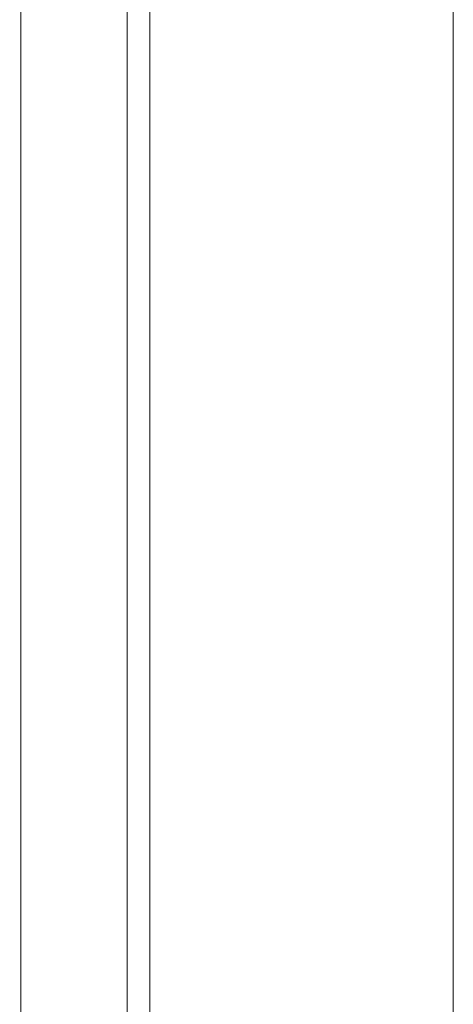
# Model space of a CAD drawing. Header units: metres. Extents: x 1.7 to 42.3, y -72.9 to -47.6.
# Tile 162 of 216: x 19.0599 to 19.0885, y -51.0134 to -50.9486. Entities that reach past the tile are written whole.
import ezdxf

# ---------------------------------------------------------------- set-up
doc = ezdxf.new("R2010")
doc.units = ezdxf.units.M
doc.linetypes.add('Traço', pattern=[0.006, 0.003, -0.003])
for name, color, linetype, lineweight in [('A-DETL-GENF-HDLN', 7, 'Traço', 18), ('A-FLOR-PATT', 7, 'Continuous', 18), ('A-WALL', 7, 'Continuous', 18), ('A-WALL-PATT', 7, 'Continuous', 18), ('P-SANR-FIXT', 7, 'Continuous', 18)]:
    doc.layers.add(name, color=color, linetype=linetype, lineweight=lineweight)
pattern_1 = [(45, (21.555, -62.9), (-0.0795495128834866, 0.0795495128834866), []), (135, (21.555, -62.9), (-0.0795495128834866, -0.07954951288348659), [])]

# ---------------------------------------------------------------- blocks, each defined once
blk = doc.blocks.new('Chuveiro Acessível - BR06_ChuveiroAcessível-7968317-2PAV - FRIGORÍFICA')
at = {"layer": 'A-DETL-GENF-HDLN', "color": 253, "linetype": 'Continuous', "true_color": 0xaaaaaa}
blk.add_line((0.6199999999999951, 0.2150000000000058), (0.6199999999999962, 0.8850000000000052), dxfattribs=at)
blk.add_line((0.6199999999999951, 0.2150000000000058), (0.6199999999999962, 0.8850000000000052), dxfattribs=at)
blk = doc.blocks.new('4 GRE - ESCOLA DE CINEMA E AUDIOVISUAL CINE REX R07_rvt-1-2PAV - FRIGORÍFICA')
at = {"layer": 'A-FLOR-PATT', "true_color": 0xcbcbcb}
h = blk.add_hatch(dxfattribs=at)
h.set_pattern_fill('FP_32', color=9, style=0, pattern_type=2)
h.set_pattern_definition([(0, (14.354, -51.86199999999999), (0, 0.8), []), (90, (14.354, -51.86199999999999), (-0.8, 4.898587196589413e-17), [])])
h.paths.add_polyline_path([(21.24848821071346, -54.34154163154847), (21.24998821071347, -54.34154163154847), (21.24998821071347, -54.34004163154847), (21.24848821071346, -54.34004163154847)])
h.paths.add_polyline_path([(19.05982107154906, -54.34154163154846), (19.05998821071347, -54.34154163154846), (19.05982107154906, -54.34004163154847)])
h.paths.add_polyline_path([(21.24998821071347, -54.33304163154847), (21.24848821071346, -54.33154163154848), (21.24848821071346, -54.33304163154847)])
h.paths.add_polyline_path([(19.05982107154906, -54.33304163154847), (19.05998821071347, -54.33304163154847), (19.05982107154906, -54.33154163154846)])
h.paths.add_polyline_path([(19.06848821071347, -54.33154163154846), (21.24848821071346, -54.33154163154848), (21.24848821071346, -52.81454163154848), (21.24495267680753, -52.80943387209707), (21.14054400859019, -52.80039227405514), (21.13347421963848, -52.79704745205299), (21.13197394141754, -52.7943057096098), (21.13148821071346, -52.78970984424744), (21.13148821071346, -52.69122406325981), (21.12975770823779, -52.69122406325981), (21.12975770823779, -52.67968560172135), (21.13148821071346, -52.67968560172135), (21.13148821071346, -52.67599329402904), (21.12975770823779, -52.67599329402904), (21.12975770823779, -52.67414714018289), (21.13148821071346, -52.67414714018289), (21.13148821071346, -52.67160146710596), (21.12975770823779, -52.67160146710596), (21.12975770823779, -52.65914714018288), (21.13148821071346, -52.65914714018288), (21.13148821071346, -52.65707021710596), (21.12975770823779, -52.65654163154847), (21.12975770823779, -52.64553175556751), (21.12975770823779, -52.64471324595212), (21.12975770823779, -52.61945483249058), (21.13148821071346, -52.61863800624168), (21.13197394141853, -52.51877755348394), (21.1340831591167, -52.51492298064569), (21.14094639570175, -52.51265614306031), (21.24548821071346, -52.50287570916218), (21.24848821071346, -52.49854163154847), (21.24848821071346, -52.44700971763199), (21.24447367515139, -52.44465657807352), (21.2424551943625, -52.44056323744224), (21.23978821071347, -52.42752525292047), (21.23798821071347, -52.42720786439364), (21.23798821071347, -52.42492525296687), (21.17071769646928, -52.42436302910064), (21.16673821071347, -52.42271467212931), (21.16332094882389, -52.42009251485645), (21.16069879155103, -52.41667525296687), (21.1590504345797, -52.41269576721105), (21.15848821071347, -52.40842525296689), (21.1590504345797, -52.40415473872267), (21.16069879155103, -52.40017525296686), (21.16332094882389, -52.39675799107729), (21.16673821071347, -52.39413583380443), (21.17071769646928, -52.3924874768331), (21.17498821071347, -52.39192525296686), (21.23798821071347, -52.39192525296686), (21.23798821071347, -52.38964264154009), (21.23978821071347, -52.38932525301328), (21.2424551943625, -52.37628726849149), (21.24619105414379, -52.37066274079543), (21.24848821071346, -52.36912516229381), (21.24848821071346, -52.30710674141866), (21.24447367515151, -52.30475360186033), (21.24245519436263, -52.30066026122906), (21.23978821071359, -52.28762227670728), (21.23798821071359, -52.28730488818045), (21.23798821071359, -52.28480343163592), (21.22066524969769, -52.28409832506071), (21.20344411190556, -52.27906903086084), (21.1888660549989, -52.2708862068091), (21.17614382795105, -52.25910796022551), (21.16651956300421, -52.24468729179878), (21.16052412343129, -52.22841962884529), (21.15848821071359, -52.21120227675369), (21.15848821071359, -52.12137768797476), (21.14735148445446, -52.12138036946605), (21.13548357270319, -52.12005547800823), (21.12420188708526, -52.11614060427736), (21.11406430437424, -52.109829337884), (21.10557212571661, -52.1014337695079), (21.09914528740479, -52.09136905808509), (21.09510159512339, -52.08013290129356), (21.09250734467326, -52.06561312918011), (20.90176796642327, -52.10619775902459), (20.87739822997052, -52.10989777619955), (20.81291115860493, -52.11159101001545), (20.74902966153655, -52.10261305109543), (20.68750742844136, -52.08321036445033), (20.67240874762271, -52.07416063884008), (20.65912355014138, -52.06261199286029), (20.64775199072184, -52.04891972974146), (20.64143847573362, -52.04265046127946), (20.62368625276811, -52.01318454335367), (20.6136666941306, -51.980275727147), (20.60996750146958, -51.95225259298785), (20.60854295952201, -51.9240222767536), (20.6113203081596, -51.88554380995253), (20.61366669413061, -51.86776882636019), (20.62368625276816, -51.83486001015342), (20.64143847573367, -51.80539409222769), (20.67060283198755, -51.77633267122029), (20.68750742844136, -51.76594122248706), (20.70038341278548, -51.76188043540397), (20.73479562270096, -51.74984031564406), (20.78214912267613, -51.74177074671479), (20.78349266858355, -51.74169507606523), (20.81291115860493, -51.73756057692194), (20.87739822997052, -51.73925381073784), (20.89848821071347, -51.74167407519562), (20.90373151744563, -51.74211995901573), (21.05153784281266, -51.77467207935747), (21.09267690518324, -51.78357515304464), (21.09591686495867, -51.76565211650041), (21.10142309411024, -51.75297767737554), (21.10998141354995, -51.74212801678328), (21.12102510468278, -51.73382158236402), (21.13382287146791, -51.72860841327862), (21.14752726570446, -51.72683371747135), (21.15848821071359, -51.72683371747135), (21.15848821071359, -51.52184227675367), (21.16052412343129, -51.50462492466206), (21.16651956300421, -51.48835726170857), (21.17614382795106, -51.47393659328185), (21.19148821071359, -51.46068650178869), (21.20398450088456, -51.45367219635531), (21.2206652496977, -51.44894622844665), (21.2379882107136, -51.44824112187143), (21.2379882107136, -51.44573966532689), (21.23978821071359, -51.44542227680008), (21.24320065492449, -51.43020754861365), (21.24619105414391, -51.42675976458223), (21.24848821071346, -51.42522218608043), (21.24848821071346, -51.36700971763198), (21.24447367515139, -51.36465657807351), (21.2424551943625, -51.36056323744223), (21.23978821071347, -51.34752525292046), (21.23798821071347, -51.34720786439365), (21.23798821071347, -51.34492525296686), (21.17071769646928, -51.34436302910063), (21.16673821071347, -51.3427146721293), (21.16332094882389, -51.34009251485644), (21.16069879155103, -51.33667525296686), (21.1590504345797, -51.33269576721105), (21.15848821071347, -51.32842525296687), (21.15942918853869, -51.32324034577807), (21.16069879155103, -51.32017525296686), (21.16332094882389, -51.31675799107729), (21.16673821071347, -51.31413583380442), (21.17071769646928, -51.31248747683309), (21.17498821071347, -51.31192525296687), (21.23798821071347, -51.31192525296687), (21.23798821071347, -51.30964264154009), (21.23978821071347, -51.30932525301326), (21.2424551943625, -51.29628726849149), (21.24619105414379, -51.29066274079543), (21.24848821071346, -51.28912516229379), (21.24848821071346, -51.07654163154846), (20.89848821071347, -51.07654163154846), (20.89848821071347, -50.78154163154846), (20.13207267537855, -50.78154163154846), (20.12971953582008, -50.78555616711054), (20.1256261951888, -50.78757464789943), (20.11258821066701, -50.79024163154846), (20.11227082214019, -50.79204163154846), (20.10997932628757, -50.79204163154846), (20.10913973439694, -50.80455187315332), (20.10720969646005, -50.81776191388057), (20.09973167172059, -50.83534761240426), (20.08799335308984, -50.85047777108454), (20.07278597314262, -50.8621158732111), (20.05511429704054, -50.86949297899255), (20.03614590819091, -50.87212167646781), (20.00373821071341, -50.87215086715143), (20.00373821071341, -50.87529163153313), (19.95940968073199, -50.87487046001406), (19.94698821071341, -50.87160699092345), (19.49348821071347, -50.87160699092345), (19.49375547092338, -50.910299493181), (19.49920090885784, -50.9165552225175), (19.50186539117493, -50.91808288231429), (19.51201990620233, -50.93157203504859), (19.51201990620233, -50.95197865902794), (19.50112176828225, -50.96588641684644), (19.48348821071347, -50.97119870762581), (19.4829770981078, -51.53344912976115), (19.47676302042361, -51.55327592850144), (19.4703599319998, -51.56042391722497), (19.45650499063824, -51.56858345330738), (19.44348821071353, -51.57154163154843), (19.06848821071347, -51.57154163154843), (19.06848821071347, -51.58984078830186), (19.07250274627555, -51.59219392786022), (19.07452122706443, -51.59628726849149), (19.07610742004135, -51.60404163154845), (19.12988060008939, -51.60484380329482), (19.13836257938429, -51.6091672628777), (19.14114365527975, -51.61192525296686), (19.14625872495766, -51.6124874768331), (19.15165398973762, -51.61522219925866), (19.15365547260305, -51.61675799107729), (19.15627762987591, -51.62017525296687), (19.15792598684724, -51.62415473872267), (19.15848821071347, -51.62842525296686), (19.15792598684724, -51.63269576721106), (19.15627762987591, -51.63667525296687), (19.15165398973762, -51.64162830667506), (19.15023821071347, -51.6427146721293), (19.14625872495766, -51.64436302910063), (19.14198821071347, -51.64492525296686), (19.07898821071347, -51.64492525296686), (19.07898821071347, -51.64720786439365), (19.07718821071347, -51.64752525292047), (19.07452122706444, -51.66056323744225), (19.07078536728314, -51.6661877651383), (19.06848821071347, -51.66772534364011), (19.06848821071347, -51.75794163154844), (19.10848821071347, -51.78354163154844), (19.10848821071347, -51.84954163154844), (19.06848821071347, -51.87514163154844), (19.06848821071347, -52.00342525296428), (19.51689800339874, -52.00402155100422), (19.54053038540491, -52.0087223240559), (19.55767222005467, -52.0193350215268), (19.56513225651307, -52.02632917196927), (19.57113615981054, -52.03509509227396), (19.57819113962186, -52.04638307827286), (19.58348821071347, -52.07301325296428), (19.58289191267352, -52.65727504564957), (19.57773899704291, -52.67880728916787), (19.56479570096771, -52.69710341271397), (19.54952270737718, -52.70722066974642), (19.545540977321, -52.70923229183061), (19.53535272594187, -52.71121687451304), (19.52434021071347, -52.71342525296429), (19.15629447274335, -52.71342525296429), (19.15543727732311, -52.71592525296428), (19.07848821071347, -52.71592525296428), (19.07848821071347, -52.7304211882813), (19.06848821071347, -52.7304211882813), (19.06848821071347, -52.76686148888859), (19.07250274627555, -52.76921462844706), (19.07498354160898, -52.77556806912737), (19.07718821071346, -52.78634595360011), (19.07898821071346, -52.78666334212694), (19.07898821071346, -52.78894595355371), (19.14625872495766, -52.78950817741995), (19.15165398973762, -52.79224289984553), (19.15365547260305, -52.79377869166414), (19.15627762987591, -52.79719595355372), (19.15792598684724, -52.80117543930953), (19.15848821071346, -52.80544595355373), (19.15792598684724, -52.80971646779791), (19.15627762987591, -52.81369595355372), (19.15165398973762, -52.81864900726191), (19.15023821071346, -52.81973537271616), (19.14625872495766, -52.82138372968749), (19.14198821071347, -52.82194595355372), (19.07898821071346, -52.82194595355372), (19.07898821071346, -52.82422856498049), (19.07718821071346, -52.8245459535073), (19.07452122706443, -52.83758393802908), (19.07078536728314, -52.84320846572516), (19.06848821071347, -52.84474604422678), (19.06848821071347, -52.90273121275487), (19.15668569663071, -52.90273121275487), (19.16362269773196, -52.90364448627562), (19.17210216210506, -52.90786839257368), (19.17563793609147, -52.91058148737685), (19.18148821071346, -52.91937449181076), (19.18148821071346, -52.91997313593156), (19.18257493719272, -52.92259672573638), (19.18348821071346, -52.92953372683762), (19.18348821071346, -53.13592869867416), (19.18148821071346, -53.14608793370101), (19.17989735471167, -53.14932995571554), (19.17563793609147, -53.15488093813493), (19.17008695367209, -53.15914035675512), (19.16362269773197, -53.16181793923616), (19.15165398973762, -53.1627312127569), (19.06848821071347, -53.1627312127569), (19.06848821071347, -53.29544595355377), (19.05850015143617, -53.29544595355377), (19.05850015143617, -54.19544595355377), (19.06848821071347, -54.19544595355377), (19.06848821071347, -54.22789579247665)])
h.paths.add_polyline_path([(19.06698821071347, -54.33304163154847), (19.06848821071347, -54.33154163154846), (19.06698821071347, -54.33154163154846)])
h.paths.add_polyline_path([(18.89998821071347, -52.94342525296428), (18.89998821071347, -52.94192525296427), (18.89848821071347, -52.94192525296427), (18.89848821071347, -52.94342525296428)])
h.paths.add_polyline_path([(14.98848821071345, -52.94342525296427), (15.00848821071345, -52.94342525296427), (15.00848821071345, -52.93342525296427), (17.63848821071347, -52.93342525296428), (17.63848821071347, -52.77802227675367), (17.62848821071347, -52.77802227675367), (17.62848821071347, -52.79602227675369), (17.62648821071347, -52.79602227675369), (17.62648821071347, -52.77602227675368), (17.63848821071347, -52.77602227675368), (17.63848821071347, -52.07202227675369), (17.62648821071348, -52.07202227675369), (17.62648821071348, -52.05202227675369), (17.62848821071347, -52.05202227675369), (17.62848821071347, -52.07002227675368), (17.63848821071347, -52.07002227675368), (17.63848821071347, -51.52242525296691), (17.62848821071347, -51.52242525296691), (17.62848821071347, -51.54042525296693), (17.62648821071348, -51.54042525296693), (17.62648821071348, -51.52042525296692), (17.63848821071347, -51.52042525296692), (17.63848821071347, -50.81642525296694), (17.62648821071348, -50.81642525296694), (17.62648821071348, -50.79642525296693), (17.62848821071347, -50.79642525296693), (17.62848821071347, -50.81442525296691), (17.63848821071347, -50.81442525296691), (17.63848821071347, -50.78154163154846), (16.85070999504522, -50.78154163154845), (16.85070999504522, -50.92796392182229), (16.84920999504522, -50.928488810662), (16.84920999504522, -50.92946392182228), (16.85070999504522, -50.92995651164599), (16.85070999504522, -50.93646392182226), (16.84920999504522, -50.93646392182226), (16.84867355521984, -50.93796392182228), (16.34149770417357, -50.93796392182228), (16.34149770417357, -51.31154163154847), (16.32149770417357, -51.31154163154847), (16.32149770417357, -50.93796392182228), (16.09563837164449, -50.93796392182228), (16.09331165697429, -50.9584891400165), (16.08893185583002, -50.96638479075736), (16.08699345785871, -50.99410517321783), (16.08368512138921, -51.02611141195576), (16.07919249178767, -51.05797299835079), (16.07284813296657, -51.07974265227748), (16.0465106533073, -51.1406873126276), (16.01492764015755, -51.19908618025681), (15.99023193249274, -51.23131569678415), (15.95888391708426, -51.25712115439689), (15.94408030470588, -51.26485751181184), (15.92810102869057, -51.26972175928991), (15.9114977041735, -51.2715459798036), (15.89066372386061, -51.26843390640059), (15.87891510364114, -51.26485751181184), (15.86411149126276, -51.25712115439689), (15.83276347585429, -51.23131569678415), (15.80806776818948, -51.19908618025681), (15.77648475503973, -51.1406873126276), (15.74745259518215, -51.07154163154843), (15.74380291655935, -51.05797299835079), (15.73931028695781, -51.02611141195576), (15.73484736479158, -50.98025794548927), (15.7334660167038, -50.96419059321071), (15.72968375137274, -50.9584891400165), (15.72735703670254, -50.93796392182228), (15.54532107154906, -50.93796392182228), (15.54532107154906, -51.01112227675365), (15.50149770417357, -51.01154163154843), (15.50149770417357, -51.51154163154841), (14.11399770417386, -51.51154163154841), (14.11324931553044, -51.71859837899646), (14.11195748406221, -51.72314543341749), (14.10614742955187, -51.73186604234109), (14.09745206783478, -51.73749756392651), (14.09225019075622, -51.73911630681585), (14.08719519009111, -51.73971631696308), (13.99899770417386, -51.73971631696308), (13.99899770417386, -52.93342525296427), (14.10848821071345, -52.93342525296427), (14.10848821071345, -52.94342525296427), (14.9123666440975, -52.94342525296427)])
h.paths.add_polyline_path([(13.99899770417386, -52.94342525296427), (13.99899770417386, -52.94192525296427), (13.99749770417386, -52.94192525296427), (13.99749770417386, -52.94342525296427)])
h.paths.add_polyline_path([(11.21867355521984, -50.93796392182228), (11.21867355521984, -50.93646392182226), (11.21717355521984, -50.93646392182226)])
h.paths.add_polyline_path([(13.6079705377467, -52.94342525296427), (13.71399770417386, -52.94342525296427), (13.71399770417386, -52.93342525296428), (13.82899770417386, -52.93342525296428), (13.82899770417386, -51.73971631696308), (13.73418500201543, -51.73884540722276), (13.73054334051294, -51.73749756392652), (13.7258250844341, -51.73491778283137), (13.72159430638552, -51.73153545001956), (13.71599770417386, -51.72307303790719), (13.71536572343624, -51.72094865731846), (13.71471464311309, -51.71835949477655), (13.71399770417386, -51.70758663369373), (13.71399770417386, -51.51154163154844), (12.34649770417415, -51.51154163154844), (12.34649770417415, -50.93796392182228), (11.94032107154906, -50.93796392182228), (11.93959770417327, -51.01112227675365), (11.73959770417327, -51.01105581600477), (11.73959770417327, -50.93796392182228), (11.21867355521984, -50.93796392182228), (11.21867355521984, -51.07154163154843), (11.21717355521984, -51.07154163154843), (11.21717355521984, -51.07304163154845), (11.21867355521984, -51.07304163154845), (11.21867355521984, -51.08004163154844), (11.21717355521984, -51.08004163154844), (11.21717355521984, -51.08154163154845), (11.06399770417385, -51.08154163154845), (11.06399770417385, -51.16043560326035), (11.07399770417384, -51.16043560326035), (11.07399770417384, -51.14243560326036), (11.07599770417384, -51.14243560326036), (11.07599770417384, -51.16243560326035), (11.06399770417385, -51.16243560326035), (11.06399770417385, -51.86643560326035), (11.07599770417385, -51.86643560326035), (11.07599770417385, -51.88643560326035), (11.07399770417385, -51.88643560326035), (11.07399770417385, -51.86843560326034), (11.06399770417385, -51.86843560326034), (11.06399770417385, -52.16043560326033), (11.07399770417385, -52.16043560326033), (11.07399770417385, -52.14243560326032), (11.07599770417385, -52.14243560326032), (11.07599770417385, -52.16243560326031), (11.06399770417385, -52.16243560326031), (11.06399770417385, -52.86643560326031), (11.07599770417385, -52.86643560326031), (11.07599770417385, -52.88643560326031), (11.07399770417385, -52.88643560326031), (11.07399770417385, -52.86843560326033), (11.06399770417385, -52.86843560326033), (11.06399770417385, -52.93342525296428), (12.81399770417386, -52.93342525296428), (12.81399770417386, -52.94342525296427), (12.95577248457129, -52.94342525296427)])
h.paths.add_polyline_path([(13.83049770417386, -52.94342525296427), (13.83049770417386, -52.94192525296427), (13.82899770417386, -52.94192525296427), (13.82899770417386, -52.94342525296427)])
h.paths.add_polyline_path([(18.89848821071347, -52.9349252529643), (18.89998821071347, -52.9349252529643), (18.89848821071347, -52.93364057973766)])
h.paths.add_polyline_path([(13.82899770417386, -52.93492525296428), (13.83049770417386, -52.93492525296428), (13.82899770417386, -52.93342525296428)])
h.paths.add_polyline_path([(13.99899770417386, -52.93492525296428), (13.99899770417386, -52.93342525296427), (13.99749770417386, -52.93492525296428)])
h.paths.add_polyline_path([(17.66348821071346, -52.93342525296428), (17.8477066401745, -52.93342525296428), (17.8477066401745, -52.84522776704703), (17.84861991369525, -52.83829076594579), (17.85284381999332, -52.82981130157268), (17.85555691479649, -52.82627552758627), (17.86434991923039, -52.82042525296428), (17.8649485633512, -52.82042525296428), (17.867572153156, -52.81933852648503), (17.87450915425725, -52.81842525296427), (18.08090412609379, -52.81842525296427), (18.09106336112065, -52.82042525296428), (18.09430538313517, -52.82201610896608), (18.09985636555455, -52.82627552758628), (18.10411578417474, -52.83182651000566), (18.1067933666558, -52.83829076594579), (18.10770664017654, -52.84522776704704), (18.10770664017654, -52.93342525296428), (18.89848821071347, -52.93342525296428), (18.89848735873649, -52.57774705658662), (18.89730390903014, -52.58673764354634), (18.89383418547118, -52.59511572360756), (18.88831457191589, -52.60231051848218), (18.88112110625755, -52.6078318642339), (18.8727438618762, -52.61130360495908), (18.85867355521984, -52.61249044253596), (18.79735148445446, -52.61250520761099), (18.7854835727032, -52.61118031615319), (18.77420188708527, -52.6072654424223), (18.76406430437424, -52.60095417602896), (18.75557212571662, -52.59255860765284), (18.74914528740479, -52.58249389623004), (18.7445216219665, -52.56809268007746), (18.74250734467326, -52.55673796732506), (18.55176796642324, -52.59732259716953), (18.52739822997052, -52.60102261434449), (18.46291115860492, -52.6027158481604), (18.39902966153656, -52.59373788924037), (18.33750742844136, -52.57433520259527), (18.32240874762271, -52.56528547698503), (18.30912355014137, -52.55373683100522), (18.29775199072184, -52.54004456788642), (18.29143847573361, -52.53377529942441), (18.2736862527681, -52.50430938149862), (18.2636666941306, -52.47140056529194), (18.25996750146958, -52.44337743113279), (18.25854295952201, -52.41514711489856), (18.26132030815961, -52.37666864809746), (18.26366669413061, -52.35889366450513), (18.27508584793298, -52.32366173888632), (18.29143847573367, -52.29651893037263), (18.32060283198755, -52.26745750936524), (18.33750742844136, -52.25706606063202), (18.35038341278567, -52.25300527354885), (18.38479562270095, -52.24096515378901), (18.42577297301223, -52.23325469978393), (18.43349266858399, -52.23281991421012), (18.46291115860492, -52.22868541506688), (18.52739822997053, -52.2303786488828), (18.54060454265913, -52.23238374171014), (18.55373151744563, -52.23324479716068), (18.70153784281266, -52.26579691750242), (18.74267690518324, -52.27469999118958), (18.74591686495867, -52.25677695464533), (18.75142309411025, -52.2441025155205), (18.7602869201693, -52.23302307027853), (18.77102510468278, -52.22494642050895), (18.78382287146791, -52.21973325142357), (18.79752726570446, -52.21795855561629), (18.86375356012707, -52.21797450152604), (18.8727438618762, -52.21916011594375), (18.88112110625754, -52.22263185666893), (18.89010470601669, -52.23048663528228), (18.89383418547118, -52.23534799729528), (18.89730390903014, -52.2437260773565), (18.89848735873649, -52.25271666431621), (18.89848821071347, -51.83342525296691), (17.65848821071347, -51.83342525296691), (17.65848821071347, -52.07002227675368), (17.66048821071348, -52.07002227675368), (17.66048821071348, -52.07962582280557), (17.66348821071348, -52.07962582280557), (17.66348821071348, -52.05162582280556), (17.66548821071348, -52.05162582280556), (17.66548821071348, -52.08202227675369), (17.65848821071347, -52.08202227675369), (17.65848821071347, -52.76602227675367), (17.66548821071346, -52.76602227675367), (17.66548821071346, -52.7964187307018), (17.66348821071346, -52.7964187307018), (17.66348821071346, -52.7684187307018), (17.66048821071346, -52.7684187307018), (17.66048821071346, -52.77802227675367), (17.65848821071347, -52.77802227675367), (17.65848821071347, -52.93342525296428), (17.66048821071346, -52.93342525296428)])
h.paths.add_polyline_path([(11.04199770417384, -52.93342525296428), (11.04399770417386, -52.93342525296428), (11.04399770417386, -52.86843560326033), (11.04199770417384, -52.86843560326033), (11.04199770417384, -52.85883205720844), (11.03899770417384, -52.85883205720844), (11.03899770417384, -52.88683205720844), (11.03699770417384, -52.88683205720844), (11.03699770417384, -52.85643560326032), (11.04399770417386, -52.85643560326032), (11.04399770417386, -52.17243560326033), (11.03699770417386, -52.17243560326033), (11.03699770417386, -52.1420391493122), (11.03899770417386, -52.1420391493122), (11.03899770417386, -52.1700391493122), (11.04199770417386, -52.1700391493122), (11.04199770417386, -52.16043560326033), (11.04399770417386, -52.16043560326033), (11.04399770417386, -52.03402227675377), (9.809787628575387, -52.03402227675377), (9.809788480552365, -52.30142233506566), (9.810971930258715, -52.29243174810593), (9.81444165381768, -52.28405366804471), (9.819961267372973, -52.27685887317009), (9.827154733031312, -52.27133752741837), (9.835531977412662, -52.26786578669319), (9.844522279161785, -52.26668017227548), (9.910924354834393, -52.26666418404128), (9.922792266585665, -52.26798907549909), (9.934073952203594, -52.27190394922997), (9.944211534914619, -52.27821521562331), (9.95270371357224, -52.28661078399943), (9.95913055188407, -52.29667549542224), (9.963174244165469, -52.30791165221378), (9.965768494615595, -52.32243142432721), (10.15650787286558, -52.28184679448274), (10.18087760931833, -52.27814677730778), (10.24536468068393, -52.27645354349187), (10.3092461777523, -52.2854315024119), (10.37076841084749, -52.304834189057), (10.38586709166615, -52.31388391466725), (10.39915228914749, -52.32543256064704), (10.41052384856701, -52.33912482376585), (10.41683736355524, -52.34539409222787), (10.43458958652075, -52.37486001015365), (10.44460914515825, -52.40776882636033), (10.44830833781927, -52.43579196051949), (10.44973287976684, -52.46402227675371), (10.44695553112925, -52.50250074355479), (10.44460914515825, -52.52027572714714), (10.43458958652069, -52.55318454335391), (10.41683736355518, -52.58265046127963), (10.38767300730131, -52.61171188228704), (10.37076841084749, -52.62210333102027), (10.34698027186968, -52.62998205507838), (10.3234802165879, -52.63820423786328), (10.27839024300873, -52.64614632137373), (10.27478317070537, -52.64634947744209), (10.24536468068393, -52.65048397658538), (10.18087760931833, -52.64879074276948), (10.16767129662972, -52.64678564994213), (10.15454432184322, -52.64592459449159), (10.02088124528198, -52.61643327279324), (9.965598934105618, -52.6044694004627), (9.962358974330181, -52.62239243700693), (9.95685274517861, -52.63506687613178), (9.948294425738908, -52.64591653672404), (9.937250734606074, -52.65422297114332), (9.924452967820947, -52.6594361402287), (9.910748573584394, -52.66121083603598), (9.844522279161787, -52.66119489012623), (9.835531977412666, -52.66000927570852), (9.827154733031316, -52.65653753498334), (9.819961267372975, -52.65101618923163), (9.814441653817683, -52.643821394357), (9.810971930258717, -52.63544331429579), (9.809788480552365, -52.62645272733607), (9.809787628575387, -52.93342525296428), (11.03899770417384, -52.93342525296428)])
h.paths.add_polyline_path([(19.52434021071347, -52.67842525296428), (19.53736800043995, -52.67423624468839), (19.54559918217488, -52.66505925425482), (19.54848821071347, -52.65427725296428), (19.54848821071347, -52.07301325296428), (19.54307922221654, -52.05494417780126), (19.53085245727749, -52.042967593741), (19.51390021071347, -52.03842525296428), (19.15737814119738, -52.03842914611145), (19.15792598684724, -52.03975176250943), (19.15848821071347, -52.04402227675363), (19.15746562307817, -52.04940420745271), (19.15627762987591, -52.05227227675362), (19.15165398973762, -52.05722533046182), (19.15023821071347, -52.05831169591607), (19.14625872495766, -52.05996005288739), (19.14198821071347, -52.06052227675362), (19.07898821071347, -52.06052227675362), (19.07898821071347, -52.06280488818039), (19.07718821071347, -52.06312227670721), (19.07452122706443, -52.07616026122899), (19.07078536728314, -52.08178478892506), (19.06848821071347, -52.08332236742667), (19.06848821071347, -52.10353566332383), (19.07196130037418, -52.10053146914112), (19.07834298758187, -52.09721828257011), (19.10821454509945, -52.09138093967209), (19.17286704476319, -52.0817664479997), (19.22640903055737, -52.07859348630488), (19.29231916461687, -52.08060059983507), (19.35796658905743, -52.08681268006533), (19.39001738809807, -52.09446439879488), (19.41968197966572, -52.10881063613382), (19.4455803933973, -52.12918401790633), (19.46650785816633, -52.15463679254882), (19.47775301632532, -52.17507847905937), (19.48566314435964, -52.19654814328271), (19.50240080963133, -52.27670337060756), (19.50726718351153, -52.36295698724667), (19.50240080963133, -52.440147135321), (19.48566314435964, -52.52030236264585), (19.47767477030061, -52.54198440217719), (19.46650785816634, -52.56221371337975), (19.44558039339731, -52.58766648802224), (19.41968197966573, -52.60803986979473), (19.39001738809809, -52.62238610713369), (19.35796658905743, -52.63003782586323), (19.29231916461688, -52.6362499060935), (19.22640903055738, -52.63825701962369), (19.1728670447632, -52.63508405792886), (19.0989723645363, -52.62399966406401), (19.08029141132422, -52.62004472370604), (19.08029141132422, -52.67820525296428), (19.47775301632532, -52.67842525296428)])
h.paths.add_polyline_path([(19.10882870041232, -52.36299933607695), (19.10823820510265, -52.35842525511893), (19.10884736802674, -52.35389352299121), (19.11061223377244, -52.34967062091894), (19.11341858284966, -52.34604433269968), (19.11979725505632, -52.34214214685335), (19.12154723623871, -52.34151260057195), (19.12574162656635, -52.34096039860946), (19.13027335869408, -52.34155701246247), (19.13449626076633, -52.34330619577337), (19.1381225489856, -52.3460887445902), (19.13810473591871, -52.34604433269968), (19.13439138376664, -52.34322572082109), (19.13025554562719, -52.34151260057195), (19.12538647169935, -52.34096039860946), (19.11979725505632, -52.34209035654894), (19.11691130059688, -52.34330619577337), (19.11323451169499, -52.34618557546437), (19.1104994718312, -52.34981757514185), (19.10880531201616, -52.35393793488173), (19.10850313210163, -52.36061729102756), (19.10881115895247, -52.36295698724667)])
h.paths.add_polyline_path([(21.23230821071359, -52.25202227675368), (21.23798821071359, -52.25162516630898), (21.23798821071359, -52.2497396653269), (21.23978821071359, -52.24942227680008), (21.24320065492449, -52.23420754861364), (21.24619105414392, -52.23075976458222), (21.24848821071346, -52.22922218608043), (21.24848735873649, -52.08662221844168), (21.24730390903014, -52.09561280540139), (21.24383418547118, -52.10399088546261), (21.23831457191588, -52.11118568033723), (21.23112110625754, -52.11670702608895), (21.22274386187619, -52.12017876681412), (21.21375356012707, -52.12136438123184), (21.19148821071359, -52.12138036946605), (21.19148821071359, -52.21120227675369), (21.19287911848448, -52.22176727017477), (21.19695705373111, -52.23161227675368), (21.20398450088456, -52.24048103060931), (21.2118982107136, -52.24655343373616), (21.22174321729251, -52.25063136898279), (21.23155320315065, -52.25192287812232)])
h.paths.add_polyline_path([(9.809787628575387, -51.08154163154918), (9.809787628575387, -51.08004163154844), (9.808287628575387, -51.08004163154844)])
h.paths.add_polyline_path([(10.24536468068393, -52.00402227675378), (11.04399770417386, -52.00402227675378), (11.04399770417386, -51.86843560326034), (11.04199770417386, -51.86843560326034), (11.04199770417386, -51.85883205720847), (11.03899770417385, -51.85883205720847), (11.03899770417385, -51.88683205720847), (11.03699770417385, -51.88683205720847), (11.03699770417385, -51.85643560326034), (11.04399770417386, -51.85643560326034), (11.04399770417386, -51.17243560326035), (11.03699770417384, -51.17243560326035), (11.03699770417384, -51.14203914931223), (11.03899770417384, -51.14203914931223), (11.03899770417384, -51.17003914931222), (11.04199770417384, -51.17003914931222), (11.04199770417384, -51.16043560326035), (11.04399770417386, -51.16043560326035), (11.04399770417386, -51.08154163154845), (9.809787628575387, -51.08154163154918), (9.809788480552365, -51.43582531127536), (9.810971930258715, -51.42683472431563), (9.814441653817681, -51.41845664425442), (9.819961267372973, -51.41126184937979), (9.827154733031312, -51.40574050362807), (9.835531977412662, -51.40226876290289), (9.844522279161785, -51.40108314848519), (9.910924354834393, -51.40106716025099), (9.922792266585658, -51.40239205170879), (9.934073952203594, -51.40630692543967), (9.944211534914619, -51.41261819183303), (9.95270371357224, -51.42101376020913), (9.95913055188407, -51.43107847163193), (9.963174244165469, -51.44231462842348), (9.965768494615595, -51.45683440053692), (10.15650787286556, -51.41624977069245), (10.18087760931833, -51.41254975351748), (10.24536468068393, -51.41085651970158), (10.3092461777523, -51.41983447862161), (10.37076841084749, -51.4392371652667), (10.38586709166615, -51.44828689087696), (10.39915228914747, -51.45983553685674), (10.41052384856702, -51.47352779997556), (10.41683736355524, -51.47979706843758), (10.43458958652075, -51.50926298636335), (10.44460914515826, -51.54217180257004), (10.44830833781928, -51.57019493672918), (10.44973287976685, -51.59842525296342), (10.44695553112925, -51.63690371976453), (10.44460914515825, -51.65467870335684), (10.43458958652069, -51.68758751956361), (10.41683736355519, -51.71705343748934), (10.38767300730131, -51.74611485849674), (10.37076841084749, -51.75650630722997), (10.34698027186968, -51.76438503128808), (10.3234802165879, -51.77260721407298), (10.27839024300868, -51.78054929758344), (10.27478317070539, -51.78075245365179), (10.24536468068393, -51.78488695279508), (10.18087760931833, -51.78319371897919), (10.16767129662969, -51.78118862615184), (10.15454432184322, -51.7803275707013), (10.02088124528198, -51.75083624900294), (9.965598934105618, -51.7388723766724), (9.962358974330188, -51.75679541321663), (9.95685274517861, -51.76946985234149), (9.948294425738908, -51.78031951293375), (9.937250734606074, -51.78862594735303), (9.924452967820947, -51.79383911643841), (9.910748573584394, -51.79561381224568), (9.844522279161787, -51.79559786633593), (9.835531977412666, -51.79441225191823), (9.827154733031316, -51.79094051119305), (9.819961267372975, -51.78541916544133), (9.81444165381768, -51.7782243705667), (9.810971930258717, -51.76984629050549), (9.809788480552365, -51.76085570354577), (9.809788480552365, -52.00402227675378), (10.21902330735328, -52.00402227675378)])
h.paths.add_polyline_path([(18.85867355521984, -51.80342525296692), (18.89848821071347, -51.80342525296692), (18.89848735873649, -51.50274705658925), (18.89730390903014, -51.51173764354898), (18.89383418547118, -51.52011572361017), (18.88831457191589, -51.52731051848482), (18.88112110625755, -51.53283186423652), (18.87220665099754, -51.53637445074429), (18.85867355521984, -51.5374904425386), (18.79735148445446, -51.53750520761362), (18.7854835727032, -51.53618031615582), (18.77420188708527, -51.53226544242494), (18.76406430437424, -51.52595417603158), (18.75557212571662, -51.51755860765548), (18.74914528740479, -51.50749389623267), (18.74510159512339, -51.49625773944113), (18.74250734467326, -51.48173796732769), (18.55176796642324, -51.52232259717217), (18.52739822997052, -51.52602261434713), (18.46291115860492, -51.52771584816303), (18.39902966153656, -51.518737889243), (18.33750742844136, -51.4993352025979), (18.32240874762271, -51.49028547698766), (18.30912355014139, -51.47873683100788), (18.29775199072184, -51.46504456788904), (18.29143847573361, -51.45877529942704), (18.2736862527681, -51.42930938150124), (18.2636666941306, -51.39640056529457), (18.25996750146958, -51.36837743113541), (18.25854295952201, -51.34014711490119), (18.26132030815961, -51.3016686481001), (18.26366669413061, -51.28389366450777), (18.27368625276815, -51.250984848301), (18.29143847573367, -51.22151893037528), (18.32060283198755, -51.19245750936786), (18.33750742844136, -51.18206606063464), (18.35038341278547, -51.17800527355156), (18.38479562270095, -51.16596515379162), (18.42577297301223, -51.15825469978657), (18.43349266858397, -51.15781991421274), (18.46291115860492, -51.15368541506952), (18.52739822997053, -51.15537864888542), (18.54060454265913, -51.15738374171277), (18.55373151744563, -51.15824479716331), (18.70153784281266, -51.19079691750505), (18.74267690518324, -51.1996999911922), (18.74591686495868, -51.18177695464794), (18.75142309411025, -51.16910251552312), (18.7602869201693, -51.15802307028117), (18.77102510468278, -51.14994642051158), (18.78382287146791, -51.1447332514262), (18.79752726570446, -51.14295855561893), (18.86375356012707, -51.14297450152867), (18.8727438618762, -51.14416011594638), (18.88112110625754, -51.14763185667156), (18.88831457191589, -51.15315320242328), (18.89383418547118, -51.1603479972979), (18.89730390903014, -51.16872607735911), (18.89848735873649, -51.17771666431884), (18.89848821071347, -51.02154163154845), (18.84850015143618, -51.02154163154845), (18.84850015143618, -50.78154163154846), (17.65848821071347, -50.78154163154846), (17.65848821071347, -50.81442525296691), (17.66048821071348, -50.81442525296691), (17.66048821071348, -50.8240287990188), (17.66348821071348, -50.8240287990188), (17.66348821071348, -50.79602879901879), (17.66548821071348, -50.79602879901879), (17.66548821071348, -50.82642525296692), (17.65848821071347, -50.82642525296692), (17.65848821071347, -51.51042525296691), (17.66548821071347, -51.51042525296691), (17.66548821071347, -51.54082170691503), (17.66348821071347, -51.54082170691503), (17.66348821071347, -51.51282170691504), (17.66048821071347, -51.51282170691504), (17.66048821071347, -51.52242525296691), (17.65848821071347, -51.52242525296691), (17.65848821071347, -51.80342525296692), (17.8477066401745, -51.80342525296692), (17.8477066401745, -51.70522776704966), (17.84861991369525, -51.69829076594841), (17.85284381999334, -51.68981130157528), (17.85555691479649, -51.6862755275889), (17.86434991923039, -51.68042525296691), (17.86494856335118, -51.68042525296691), (17.867572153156, -51.67933852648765), (17.87450915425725, -51.67842525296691), (18.0809041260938, -51.67842525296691), (18.09106336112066, -51.68042525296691), (18.09430538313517, -51.6820161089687), (18.09985636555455, -51.6862755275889), (18.10411578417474, -51.69182651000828), (18.1067933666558, -51.69829076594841), (18.10770664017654, -51.70522776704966), (18.10770664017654, -51.80342525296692), (18.82555496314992, -51.80342525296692)])
h.paths.add_polyline_path([(21.24848735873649, -51.76159182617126), (21.24848821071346, -51.50310674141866), (21.24447367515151, -51.50075360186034), (21.24245519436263, -51.49666026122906), (21.23978821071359, -51.48362227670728), (21.2379882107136, -51.48330488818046), (21.2379882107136, -51.48141938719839), (21.22728945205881, -51.48141938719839), (21.21834623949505, -51.48348428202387), (21.20948145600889, -51.48800130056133), (21.20197273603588, -51.49452870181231), (21.19551908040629, -51.50462492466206), (21.19270070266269, -51.51196717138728), (21.19148821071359, -51.52184227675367), (21.19148821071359, -51.72684430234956), (21.21375356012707, -51.7268496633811), (21.22274386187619, -51.72803527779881), (21.23112110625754, -51.73150701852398), (21.23920660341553, -51.73819112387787), (21.24383418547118, -51.74422315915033), (21.24730390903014, -51.75260123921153)])
h.paths.add_polyline_path([(19.0701292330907, -51.54154163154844), (19.08848821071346, -51.54154163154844), (19.08848821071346, -50.90154163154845), (19.06848821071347, -50.90154163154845), (19.06848821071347, -51.54154163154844)])
h.paths.add_polyline_path([(19.44348821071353, -51.54154163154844), (19.44348821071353, -50.90154163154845), (19.41348821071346, -50.90154163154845), (19.41348821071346, -51.54154163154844), (19.43699063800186, -51.54154163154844)])
h.paths.add_polyline_path([(19.19598821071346, -51.54154163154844), (19.23348821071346, -51.54154163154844), (19.23317874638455, -50.90154163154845), (19.19598821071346, -50.90154163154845), (19.19598821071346, -51.53071573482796)])
h.paths.add_polyline_path([(19.12348821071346, -51.54154163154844), (19.16098821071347, -51.54154163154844), (19.16098821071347, -50.90154163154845), (19.12348821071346, -50.90154163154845), (19.12348821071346, -51.53071573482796)])
h.paths.add_polyline_path([(19.30598821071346, -51.54154163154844), (19.30598821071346, -50.90154163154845), (19.26848821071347, -50.90154163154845), (19.26848821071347, -51.54154163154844)])
h.paths.add_polyline_path([(19.34098821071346, -51.54154163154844), (19.37848821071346, -51.54154163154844), (19.37848821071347, -50.90154163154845), (19.34098821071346, -50.90154163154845), (19.34098821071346, -51.53071573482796)])
h.paths.add_polyline_path([(14.58075245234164, -51.29117437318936), (14.58103011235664, -51.29081624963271), (14.58091316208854, -51.29081624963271)])
h.paths.add_polyline_path([(15.27627605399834, -51.28617437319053), (15.27655371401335, -51.28581624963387), (15.27643676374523, -51.28581624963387)])
h.paths.add_polyline_path([(12.95825245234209, -51.28117437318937), (12.9585301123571, -51.28081624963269), (12.95841316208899, -51.28081624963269)])
h.paths.add_polyline_path([(13.73825245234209, -51.28117437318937), (13.7385301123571, -51.28081624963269), (13.73841316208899, -51.28081624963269)])
h.paths.add_polyline_path([(14.59465365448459, -51.25960303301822), (14.59483997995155, -51.25917613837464), (14.59471562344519, -51.25917613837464)])
h.paths.add_polyline_path([(15.2901772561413, -51.25460303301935), (15.2903635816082, -51.2541761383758), (15.2902392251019, -51.2541761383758)])
h.paths.add_polyline_path([(13.75215365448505, -51.24960303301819), (13.75233997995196, -51.24917613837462), (13.75221562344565, -51.24917613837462)])
h.paths.add_polyline_path([(12.97215365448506, -51.24960303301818), (12.97233997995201, -51.24917613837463), (12.97221562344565, -51.24917613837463)])
h.paths.add_polyline_path([(9.809787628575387, -51.07304163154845), (9.809787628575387, -51.07154163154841), (9.808287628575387, -51.07154163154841), (9.808287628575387, -51.07304163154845)])
h.paths.add_polyline_path([(11.21017355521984, -51.07304163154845), (11.21017355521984, -51.07154163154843), (11.20867355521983, -51.07154163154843)])
h.paths.add_polyline_path([(9.801287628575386, -51.07304163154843), (9.801287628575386, -51.07154163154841), (9.799787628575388, -51.07154163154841), (9.799787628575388, -51.07304163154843)])
h.paths.add_polyline_path([(16.84220999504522, -50.92946392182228), (16.84220999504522, -50.92796392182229), (16.84090769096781, -50.92816161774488)])
h.paths.add_polyline_path([(11.21867355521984, -50.92946392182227), (11.21867355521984, -50.92796392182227), (11.21717355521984, -50.92796392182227), (11.21717355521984, -50.92946392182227)])
h.paths.add_polyline_path([(11.20867355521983, -50.92946392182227), (11.21017355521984, -50.92946392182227), (11.21017355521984, -50.92796392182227), (11.20867355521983, -50.92796392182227)])
h.paths.add_polyline_path([(19.47348821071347, -50.88624169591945), (19.47348821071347, -50.87160699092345), (19.44539570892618, -50.87205274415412), (19.46522250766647, -50.8782668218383), (19.47201504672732, -50.88412593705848), (19.47306722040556, -50.88573616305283)])
h.paths.add_polyline_path([(19.29772442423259, -50.87154163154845), (19.31470350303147, -50.87132595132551), (19.29760617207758, -50.86904163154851), (19.25848821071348, -50.86844533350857), (19.24795860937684, -50.86669707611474), (19.23786426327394, -50.86329499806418), (19.23317874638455, -50.85981479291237), (19.22472729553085, -50.85142227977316), (19.22111384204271, -50.84631570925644), (19.21822709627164, -50.83876758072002), (19.21598821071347, -50.82654163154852), (19.21581054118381, -50.78154163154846), (19.06848821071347, -50.78154163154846), (19.06848821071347, -50.87154163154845), (19.27991321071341, -50.87154163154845)])
h.paths.add_polyline_path([(20.00373821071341, -50.83854163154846), (20.03813511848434, -50.83854163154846), (20.04814253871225, -50.8366128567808), (20.05738335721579, -50.83231449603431), (20.06530574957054, -50.82590323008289), (20.07145222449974, -50.81772506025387), (20.07540986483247, -50.8083767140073), (20.07698821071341, -50.79830807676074), (20.07698821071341, -50.79204163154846), (20.07470559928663, -50.79204163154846), (20.07438821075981, -50.79024163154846), (20.05917348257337, -50.78682918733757), (20.05572569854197, -50.78383878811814), (20.05418812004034, -50.78154163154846), (20.00207267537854, -50.78154163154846), (19.99971953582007, -50.78555616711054), (19.99562619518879, -50.78757464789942), (19.98258821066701, -50.79024163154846), (19.98227082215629, -50.79204163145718), (19.97998821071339, -50.79204163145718), (19.97998821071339, -50.83479163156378), (20.00373821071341, -50.83479163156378)])
h.paths.add_polyline_path([(19.57592470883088, -50.78429322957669), (19.57357480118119, -50.78497057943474), (19.57520717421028, -50.78444960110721)])
h.paths.add_polyline_path([(19.89854989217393, -50.8344561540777), (19.91639458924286, -50.83361968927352), (19.91598821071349, -50.82654163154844), (19.91581054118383, -50.78154163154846), (19.5905389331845, -50.78199048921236), (19.59011097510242, -50.78388058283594), (19.58822302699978, -50.78399808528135), (19.58781015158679, -50.78467550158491), (19.57357480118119, -50.78562850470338), (19.57788293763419, -50.78712705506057), (19.5780389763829, -50.78800543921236), (19.58123140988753, -50.78800543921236), (19.58178266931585, -50.80349045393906), (19.58303056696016, -50.80349045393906), (19.58303056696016, -50.83404163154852), (19.89999523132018, -50.83430749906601)])
h.paths.add_polyline_path([(19.46755619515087, -50.83404163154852), (19.47348821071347, -50.83404163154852), (19.47348821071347, -50.80478668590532), (19.41623140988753, -50.79959405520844), (19.41678266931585, -50.80349045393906), (19.41803056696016, -50.80349045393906), (19.41803056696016, -50.83404163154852), (19.43554688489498, -50.83404163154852)])
h.paths.add_polyline_path([(19.55409348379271, -50.78800543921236), (19.55348507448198, -50.78593341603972), (19.55444803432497, -50.78591664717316)])
h.paths.add_polyline_path([(19.49348821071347, -50.83404163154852), (19.54894585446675, -50.83404163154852), (19.54894585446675, -50.80349045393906), (19.55074501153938, -50.80349045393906), (19.55144164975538, -50.78800543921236), (19.55520964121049, -50.78800543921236), (19.55520964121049, -50.78590424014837), (19.56355046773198, -50.78499796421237), (19.56297551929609, -50.78470599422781), (19.55520964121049, -50.78426708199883), (19.54117395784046, -50.78356198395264), (19.54115762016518, -50.78154163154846), (19.49348821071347, -50.78154163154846), (19.49348821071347, -50.80455187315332)])
h.paths.add_polyline_path([(19.38394585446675, -50.83404163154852), (19.38394585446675, -50.80349045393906), (19.38574501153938, -50.80349045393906), (19.38519375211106, -50.79613505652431), (19.35048821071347, -50.79302187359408), (19.34993134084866, -50.79799184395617), (19.34880352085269, -50.8009896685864), (19.35546588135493, -50.80155106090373), (19.3693665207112, -50.80455187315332), (19.37348821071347, -50.80722299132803), (19.37348821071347, -50.83404163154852)])
h.paths.add_polyline_path([(19.29348821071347, -50.83092962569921), (19.29348821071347, -50.80722299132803), (19.29950260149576, -50.80363621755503), (19.31808002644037, -50.80074235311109), (19.31654866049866, -50.7944070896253), (19.31648821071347, -50.78666137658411), (19.31648821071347, -50.78154163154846), (19.29808871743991, -50.78154163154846), (19.29574040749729, -50.78555349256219), (19.29165497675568, -50.78757464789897), (19.27858713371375, -50.79024773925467), (19.2782708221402, -50.79204163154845), (19.27622258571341, -50.79204163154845), (19.27697143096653, -50.80455187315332), (19.27754722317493, -50.80785130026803), (19.28106846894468, -50.81687077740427), (19.28514672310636, -50.82333076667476), (19.29162014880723, -50.82976578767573)])
h.paths.add_polyline_path([(19.34657496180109, -50.80088597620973), (19.3469064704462, -50.79773941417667), (19.34544560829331, -50.79219691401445), (19.34511423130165, -50.7924203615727), (19.34511423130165, -50.8008180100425), (19.34648829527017, -50.80088194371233)])
h.paths.add_polyline_path([(19.32040162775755, -50.80088596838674), (19.32111423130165, -50.80074235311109), (19.32048829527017, -50.7944070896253), (19.32038360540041, -50.80074235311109)])
h.paths.add_polyline_path([(19.41092470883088, -50.78429322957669), (19.40857480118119, -50.78497057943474), (19.41002628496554, -50.78448902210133)])
h.paths.add_polyline_path([(19.47348821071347, -50.79232727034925), (19.47288160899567, -50.78154163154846), (19.4255389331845, -50.78199048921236), (19.42511097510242, -50.78388058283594), (19.42322302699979, -50.78399808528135), (19.42224365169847, -50.78467923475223), (19.41020717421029, -50.78558057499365), (19.47288160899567, -50.79225241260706)])
h.paths.add_polyline_path([(19.37637526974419, -50.78236151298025), (19.37576363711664, -50.78154163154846), (19.37615762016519, -50.78233872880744)])
at = {"layer": 'A-WALL-PATT', "true_color": 0xaaaaaa}
h = blk.add_hatch(dxfattribs=at)
h.set_pattern_fill('FP_22', color=253, style=0, pattern_type=2)
h.set_pattern_definition(pattern_1)
h.paths.add_polyline_path([(19.06698821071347, -54.33154163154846), (19.06848821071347, -54.33154163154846), (19.06848821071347, -54.19544595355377), (19.06348821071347, -54.19544595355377), (19.06348821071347, -54.19694595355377), (19.06698821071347, -54.19694595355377), (19.06698821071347, -54.22789579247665)])
h.paths.add_polyline_path([(19.06348821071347, -53.29544595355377), (19.06848821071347, -53.29544595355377), (19.06848821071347, -52.84403041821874), (19.06698821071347, -52.84544595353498), (19.06698821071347, -53.29394595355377), (19.06348821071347, -53.29394595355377)])
h.paths.add_polyline_path([(19.06848821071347, -52.76686148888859), (19.06848821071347, -52.7304211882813), (19.06698821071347, -52.7304211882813), (19.06730190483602, -52.76643701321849)])
h.paths.add_polyline_path([(19.06848821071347, -52.67070525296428), (19.06848821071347, -52.61331484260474), (19.06698821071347, -52.61201735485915), (19.06735883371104, -52.67070525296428)])
h.paths.add_polyline_path([(19.06698821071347, -52.10483315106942), (19.06848821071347, -52.10353566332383), (19.06770839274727, -52.08288577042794), (19.06698821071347, -52.08402227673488), (19.06698821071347, -52.10311335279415)])
h.paths.add_polyline_path([(19.06848821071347, -51.99592525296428), (19.06795558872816, -51.66720029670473), (19.06698821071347, -51.66842525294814), (19.067760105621, -51.99592525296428)])
h.paths.add_polyline_path([(19.06848821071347, -51.58984078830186), (19.06801247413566, -51.57154163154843), (19.06698821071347, -51.57154163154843), (19.06698821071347, -51.58930406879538), (19.06800169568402, -51.58966670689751)])
h.paths.add_polyline_path([(19.06803031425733, -51.54154163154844), (19.06848821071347, -51.54154163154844), (19.06841090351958, -50.90154163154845), (19.06698821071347, -50.90154163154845), (19.06698821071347, -51.54154163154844)])
h.paths.add_polyline_path([(19.06698821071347, -50.87154163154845), (19.06848821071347, -50.87154163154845), (19.06848821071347, -50.76904163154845), (19.06698821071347, -50.76904163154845), (19.06698821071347, -50.80455187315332)])
h = blk.add_hatch(dxfattribs=at)
h.set_pattern_fill('FP_22', color=253, style=0, pattern_type=2)
h.set_pattern_definition(pattern_1)
h.paths.add_polyline_path([(19.05998821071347, -54.34004163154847), (19.05998821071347, -54.33304163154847), (19.05848821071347, -54.33304163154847), (19.05848821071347, -54.34004163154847)])
h.paths.add_polyline_path([(19.05848821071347, -54.33154163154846), (19.05998821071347, -54.33154163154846), (19.05998821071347, -54.19694595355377), (19.06348821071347, -54.19694595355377), (19.06348821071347, -54.19544595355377), (19.05848821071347, -54.19544595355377), (19.05848821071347, -54.22789579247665)])
h.paths.add_polyline_path([(19.06348821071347, -53.29544595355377), (19.06348821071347, -53.29394595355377), (19.05998821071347, -53.29394595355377), (19.05972037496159, -52.84533815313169), (19.05848821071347, -52.84544595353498), (19.05848821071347, -53.29544595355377)])
h.paths.add_polyline_path([(19.05998821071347, -52.76557718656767), (19.05965176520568, -52.7304211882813), (19.05848821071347, -52.7304211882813), (19.05848821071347, -52.76544595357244), (19.05967273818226, -52.76554958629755)])
h.paths.add_polyline_path([(19.05961611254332, -52.67070525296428), (19.05998821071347, -52.67070525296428), (19.05957328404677, -52.59897025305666), (19.05848821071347, -52.59201963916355), (19.05848821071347, -52.67070525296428)])
h.paths.add_polyline_path([(19.05848821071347, -52.12483086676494), (19.05998821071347, -52.11522237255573), (19.05926580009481, -52.08395424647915), (19.05848821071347, -52.08402227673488), (19.05848821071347, -52.09928955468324)])
h.paths.add_polyline_path([(19.05998821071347, -51.99592525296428), (19.05998821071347, -51.66829401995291), (19.05848821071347, -51.66842525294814), (19.05921324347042, -51.99592525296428)])
h.paths.add_polyline_path([(19.05998821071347, -51.58855648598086), (19.05998821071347, -51.57154163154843), (19.05848821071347, -51.57154163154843), (19.05896997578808, -51.5884674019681)])
h.paths.add_polyline_path([(19.05848821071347, -51.54154163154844), (19.05998821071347, -51.54154163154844), (19.05998821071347, -50.90154163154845), (19.05848821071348, -50.90154163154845), (19.05848821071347, -51.53071573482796)])
h.paths.add_polyline_path([(19.05998821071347, -50.87154163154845), (19.05998821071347, -50.77154163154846), (19.05848821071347, -50.77154163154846), (19.05854194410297, -50.87154163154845)])
at = {"layer": 'A-WALL', "color": 253, "true_color": 0xaaaaaa}
for p, q in [((19.05998821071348, -50.77154163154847), (19.05998821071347, -53.29394595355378)), ((19.06698821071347, -53.29394595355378), (19.06698821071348, -50.77154163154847)), ((19.06848821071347, -53.29544595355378), (19.06848821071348, -50.77154163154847))]:
    blk.add_line(p, q, dxfattribs=at)
at = {"layer": 'P-SANR-FIXT', "color": 253, "lineweight": 18, "true_color": 0xaaaaaa, "rotation": 180}
blk.add_blockref('Chuveiro Acessível - BR06_ChuveiroAcessível-7968317-2PAV - FRIGORÍFICA', (19.70848821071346, -50.67154163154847), dxfattribs=at)
blk.add_blockref('Chuveiro Acessível - BR06_ChuveiroAcessível-7968317-2PAV - FRIGORÍFICA', (19.70848821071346, -50.67154163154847), dxfattribs=at)
blk.add_blockref('Chuveiro Acessível - BR06_ChuveiroAcessível-7968317-2PAV - FRIGORÍFICA', (19.70848821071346, -50.67154163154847), dxfattribs=at)

msp = doc.modelspace()

# ---------------------------------------------------------------- block references
at = {"lineweight": 5}
msp.add_blockref('4 GRE - ESCOLA DE CINEMA E AUDIOVISUAL CINE REX R07_rvt-1-2PAV - FRIGORÍFICA', (0, 0), dxfattribs=at)

doc.saveas('drawing.dxf')
